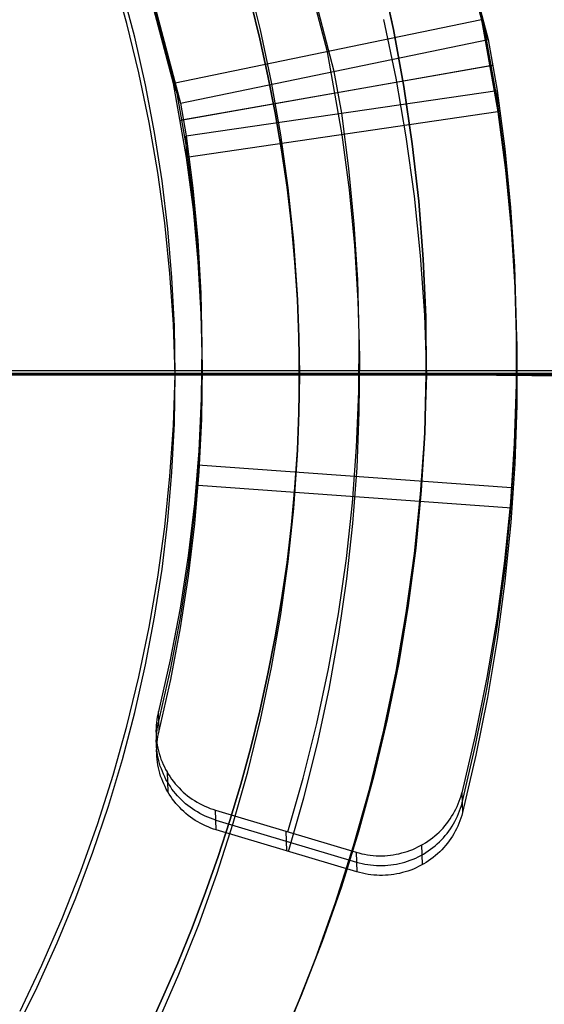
# Model space of a CAD drawing. Header units: millimetres. Extents: x 8929 to 10091, y -2708 to -1691.
# Tile 133 of 196: x 9525.29 to 9531.55, y -2065.63 to -2053.89. Entities that reach past the tile are written whole.
import ezdxf

# ---------------------------------------------------------------- set-up
doc = ezdxf.new("R2010")
doc.units = ezdxf.units.MM
for name, color, linetype in [('1', 7, 'Continuous'), ('COLOR EXT', 7, 'Continuous'), ('luz', 7, 'Continuous'), ('PLASTICO NEGRO', 7, 'Continuous')]:
    doc.layers.add(name, color=color, linetype=linetype)

msp = doc.modelspace()

# ---------------------------------------------------------------- linework, layer by layer
at = {"layer": '1', "color": 7, "true_color": 0xffffff}
for p, q in [((9526.569, -2053.932, 36.403), (9526.406, -2053.349, 36.403)), ((9528.165, -2054.008, 40.51), (9528.013, -2053.389, 40.51)), ((9528.165, -2054.008, 43.135), (9528.013, -2053.389, 43.135)), ((9526.664, -2054.096, 36.403), (9526.517, -2053.534, 36.403)), ((9528.155, -2054.115, 37.885), (9528.047, -2053.677, 37.885)), ((9528.047, -2053.677, 43.135), (9528.155, -2054.115, 43.135)), ((9529.781, -2054.582, 44.653), (9529.636, -2053.885, 44.653)), ((9526.713, -2054.52, 36.403), (9526.569, -2053.932, 36.403)), ((9528.297, -2054.633, 40.51), (9528.165, -2054.008, 40.51)), ((9528.297, -2054.633, 43.135), (9528.165, -2054.008, 43.135)), ((9526.791, -2054.662, 36.403), (9526.664, -2054.096, 36.403)), ((9528.253, -2054.555, 37.885), (9528.155, -2054.115, 37.885)), ((9528.155, -2054.115, 43.135), (9528.253, -2054.555, 43.135)), ((9526.836, -2055.113, 36.403), (9526.713, -2054.52, 36.403)), ((9528.34, -2054.996, 37.885), (9528.253, -2054.555, 37.885)), ((9528.253, -2054.555, 43.135), (9528.34, -2054.996, 43.135)), ((9529.902, -2055.284, 44.653), (9529.781, -2054.582, 44.653)), ((9526.9, -2055.232, 36.403), (9526.791, -2054.662, 36.403)), ((9528.406, -2055.261, 40.51), (9528.297, -2054.633, 40.51)), ((9528.406, -2055.261, 43.135), (9528.297, -2054.633, 43.135)), ((9528.416, -2055.44, 37.885), (9528.34, -2054.996, 37.885)), ((9528.34, -2054.996, 43.135), (9528.416, -2055.44, 43.135)), ((9526.939, -2055.709, 36.403), (9526.836, -2055.113, 36.403)), ((9526.989, -2055.806, 36.403), (9526.9, -2055.232, 36.403)), ((9528.494, -2055.893, 40.51), (9528.406, -2055.261, 40.51)), ((9528.494, -2055.893, 43.135), (9528.406, -2055.261, 43.135)), ((9530, -2055.99, 44.653), (9529.902, -2055.284, 44.653)), ((9528.48, -2055.884, 37.885), (9528.416, -2055.44, 37.885)), ((9528.416, -2055.44, 43.135), (9528.48, -2055.884, 43.135)), ((9527.022, -2056.309, 36.403), (9526.939, -2055.709, 36.403)), ((9527.058, -2056.382, 36.403), (9526.989, -2055.806, 36.403)), ((9528.533, -2056.33, 37.885), (9528.48, -2055.884, 37.885)), ((9528.48, -2055.884, 43.135), (9528.533, -2056.33, 43.135)), ((9528.56, -2056.528, 40.51), (9528.494, -2055.893, 40.51)), ((9528.56, -2056.528, 43.135), (9528.494, -2055.893, 43.135)), ((9530.073, -2056.698, 44.653), (9530, -2055.99, 44.653)), ((9527.084, -2056.912, 36.403), (9527.022, -2056.309, 36.403)), ((9528.575, -2056.777, 37.885), (9528.533, -2056.33, 37.885)), ((9528.533, -2056.33, 43.135), (9528.575, -2056.777, 43.135)), ((9527.107, -2056.961, 36.403), (9527.058, -2056.382, 36.403)), ((9528.604, -2057.164, 40.51), (9528.56, -2056.528, 40.51)), ((9528.604, -2057.164, 43.135), (9528.56, -2056.528, 43.135)), ((9530.122, -2057.409, 44.653), (9530.073, -2056.698, 44.653)), ((9528.605, -2057.225, 37.885), (9528.575, -2056.777, 37.885)), ((9528.575, -2056.777, 43.135), (9528.605, -2057.225, 43.135)), ((9527.126, -2057.516, 36.403), (9527.084, -2056.912, 36.403)), ((9527.137, -2057.54, 36.403), (9527.107, -2056.961, 36.403)), ((9528.626, -2057.802, 40.51), (9528.604, -2057.164, 40.51)), ((9528.626, -2057.802, 43.135), (9528.604, -2057.164, 43.135)), ((9528.623, -2057.673, 37.885), (9528.605, -2057.225, 37.885)), ((9528.605, -2057.225, 43.135), (9528.623, -2057.673, 43.135)), ((9530.147, -2058.121, 44.653), (9530.122, -2057.409, 44.653)), ((9527.147, -2058.121, 36.403), (9527.126, -2057.516, 36.403)), ((9527.147, -2058.121, 36.403), (9527.137, -2057.54, 36.403)), ((9528.629, -2058.121, 37.885), (9528.623, -2057.673, 37.885)), ((9528.623, -2057.673, 43.135), (9528.629, -2058.121, 43.135)), ((9528.626, -2058.44, 40.51), (9528.626, -2057.802, 40.51)), ((9528.626, -2058.44, 43.135), (9528.626, -2057.802, 43.135)), ((9585.952, -2058.121, 71.704), (9510.147, -2058.121, 71.704)), ((9527.147, -2058.121, 36.403), (9517.647, -2058.121, 36.403)), ((9527.126, -2058.726, 36.403), (9527.147, -2058.121, 36.403)), ((9527.137, -2058.701, 36.403), (9527.147, -2058.121, 36.403)), ((9527.147, -2058.121, 36.403), (9527.198, -2058.121, 36.404)), ((9527.198, -2058.121, 36.404), (9527.248, -2058.121, 36.407)), ((9527.248, -2058.121, 36.407), (9527.298, -2058.121, 36.411)), ((9527.298, -2058.121, 36.411), (9527.349, -2058.121, 36.417)), ((9527.349, -2058.121, 36.417), (9527.399, -2058.121, 36.425)), ((9527.399, -2058.121, 36.425), (9527.448, -2058.121, 36.434)), ((9527.448, -2058.121, 36.434), (9527.498, -2058.121, 36.445)), ((9527.498, -2058.121, 36.445), (9527.547, -2058.121, 36.458)), ((9527.547, -2058.121, 36.458), (9527.595, -2058.121, 36.473)), ((9527.595, -2058.121, 36.473), (9527.643, -2058.121, 36.489)), ((9527.643, -2058.121, 36.489), (9527.691, -2058.121, 36.507)), ((9527.691, -2058.121, 36.507), (9527.737, -2058.121, 36.526)), ((9527.737, -2058.121, 36.526), (9527.783, -2058.121, 36.547)), ((9527.783, -2058.121, 36.547), (9527.829, -2058.121, 36.569)), ((9527.829, -2058.121, 36.569), (9527.873, -2058.121, 36.593)), ((9527.873, -2058.121, 36.593), (9527.917, -2058.121, 36.619)), ((9527.917, -2058.121, 36.619), (9527.96, -2058.121, 36.646)), ((9527.96, -2058.121, 36.646), (9528.001, -2058.121, 36.674)), ((9528.001, -2058.121, 36.674), (9528.042, -2058.121, 36.704)), ((9528.042, -2058.121, 36.704), (9528.082, -2058.121, 36.736)), ((9528.082, -2058.121, 36.736), (9528.121, -2058.121, 36.768)), ((9528.121, -2058.121, 36.768), (9528.158, -2058.121, 36.802)), ((9528.158, -2058.121, 36.802), (9528.195, -2058.121, 36.837)), ((9528.195, -2058.121, 36.837), (9528.23, -2058.121, 36.874)), ((9528.23, -2058.121, 36.874), (9528.264, -2058.121, 36.911)), ((9528.264, -2058.121, 36.911), (9528.296, -2058.121, 36.95)), ((9528.296, -2058.121, 36.95), (9528.328, -2058.121, 36.99)), ((9528.328, -2058.121, 36.99), (9528.358, -2058.121, 37.031)), ((9528.358, -2058.121, 37.031), (9528.386, -2058.121, 37.072)), ((9528.386, -2058.121, 37.072), (9528.413, -2058.121, 37.115)), ((9528.413, -2058.121, 37.115), (9528.439, -2058.121, 37.159)), ((9528.439, -2058.121, 37.159), (9528.463, -2058.121, 37.203)), ((9528.463, -2058.121, 37.203), (9528.485, -2058.121, 37.249)), ((9528.485, -2058.121, 37.249), (9528.506, -2058.121, 37.295)), ((9528.506, -2058.121, 37.295), (9528.525, -2058.121, 37.341)), ((9528.525, -2058.121, 37.341), (9528.543, -2058.121, 37.389)), ((9528.543, -2058.121, 37.389), (9528.559, -2058.121, 37.437)), ((9528.559, -2058.121, 37.437), (9528.574, -2058.121, 37.485)), ((9528.574, -2058.121, 37.485), (9528.587, -2058.121, 37.534)), ((9528.587, -2058.121, 37.534), (9528.598, -2058.121, 37.584)), ((9528.598, -2058.121, 37.584), (9528.607, -2058.121, 37.633)), ((9528.607, -2058.121, 37.633), (9528.615, -2058.121, 37.683)), ((9528.615, -2058.121, 37.683), (9528.621, -2058.121, 37.733)), ((9528.621, -2058.121, 37.733), (9528.625, -2058.121, 37.784)), ((9528.623, -2058.569, 37.885), (9528.629, -2058.121, 37.885)), ((9528.629, -2058.121, 43.135), (9528.623, -2058.569, 43.135)), ((9528.625, -2058.121, 37.784), (9528.628, -2058.121, 37.834)), ((9528.628, -2058.121, 37.834), (9528.629, -2058.121, 37.885)), ((9528.629, -2058.121, 37.885), (9528.629, -2058.121, 43.135)), ((9528.63, -2058.121, 43.187), (9528.629, -2058.121, 43.135)), ((9528.632, -2058.121, 43.239), (9528.63, -2058.121, 43.187)), ((9528.637, -2058.121, 43.291), (9528.632, -2058.121, 43.239)), ((9528.643, -2058.121, 43.342), (9528.637, -2058.121, 43.291)), ((9528.651, -2058.121, 43.393), (9528.643, -2058.121, 43.342)), ((9528.66, -2058.121, 43.444), (9528.651, -2058.121, 43.393)), ((9528.672, -2058.121, 43.495), (9528.66, -2058.121, 43.444)), ((9528.685, -2058.121, 43.545), (9528.672, -2058.121, 43.495)), ((9528.7, -2058.121, 43.595), (9528.685, -2058.121, 43.545)), ((9528.716, -2058.121, 43.644), (9528.7, -2058.121, 43.595)), ((9528.735, -2058.121, 43.692), (9528.716, -2058.121, 43.644)), ((9528.754, -2058.121, 43.74), (9528.735, -2058.121, 43.692)), ((9528.776, -2058.121, 43.787), (9528.754, -2058.121, 43.74)), ((9528.799, -2058.121, 43.834), (9528.776, -2058.121, 43.787)), ((9528.824, -2058.121, 43.879), (9528.799, -2058.121, 43.834)), ((9528.85, -2058.121, 43.924), (9528.824, -2058.121, 43.879)), ((9528.877, -2058.121, 43.968), (9528.85, -2058.121, 43.924)), ((9528.907, -2058.121, 44.011), (9528.877, -2058.121, 43.968)), ((9528.937, -2058.121, 44.053), (9528.907, -2058.121, 44.011)), ((9528.969, -2058.121, 44.093), (9528.937, -2058.121, 44.053)), ((9529.003, -2058.121, 44.133), (9528.969, -2058.121, 44.093)), ((9529.037, -2058.121, 44.171), (9529.003, -2058.121, 44.133)), ((9529.073, -2058.121, 44.209), (9529.037, -2058.121, 44.171)), ((9529.111, -2058.121, 44.245), (9529.073, -2058.121, 44.209)), ((9529.149, -2058.121, 44.279), (9529.111, -2058.121, 44.245)), ((9529.189, -2058.121, 44.313), (9529.149, -2058.121, 44.279)), ((9529.229, -2058.121, 44.345), (9529.189, -2058.121, 44.313)), ((9529.271, -2058.121, 44.375), (9529.229, -2058.121, 44.345)), ((9529.314, -2058.121, 44.405), (9529.271, -2058.121, 44.375)), ((9529.358, -2058.121, 44.432), (9529.314, -2058.121, 44.405)), ((9529.403, -2058.121, 44.458), (9529.358, -2058.121, 44.432)), ((9529.448, -2058.121, 44.483), (9529.403, -2058.121, 44.458)), ((9529.495, -2058.121, 44.506), (9529.448, -2058.121, 44.483)), ((9529.542, -2058.121, 44.528), (9529.495, -2058.121, 44.506)), ((9529.59, -2058.121, 44.547), (9529.542, -2058.121, 44.528)), ((9529.638, -2058.121, 44.566), (9529.59, -2058.121, 44.547)), ((9529.687, -2058.121, 44.582), (9529.638, -2058.121, 44.566)), ((9529.737, -2058.121, 44.597), (9529.687, -2058.121, 44.582)), ((9529.787, -2058.121, 44.61), (9529.737, -2058.121, 44.597)), ((9529.838, -2058.121, 44.621), (9529.787, -2058.121, 44.61)), ((9529.889, -2058.121, 44.631), (9529.838, -2058.121, 44.621)), ((9529.94, -2058.121, 44.639), (9529.889, -2058.121, 44.631)), ((9529.991, -2058.121, 44.645), (9529.94, -2058.121, 44.639)), ((9530.043, -2058.121, 44.65), (9529.991, -2058.121, 44.645)), ((9530.095, -2058.121, 44.652), (9530.043, -2058.121, 44.65)), ((9530.147, -2058.121, 44.653), (9530.095, -2058.121, 44.652)), ((9530.122, -2058.833, 44.653), (9530.147, -2058.121, 44.653)), ((9530.147, -2058.121, 44.653), (9530.147, -2058.121, 44.653)), ((9578.147, -2058.121, 44.653), (9530.147, -2058.121, 44.653)), ((9528.604, -2059.077, 40.51), (9528.626, -2058.44, 40.51)), ((9528.604, -2059.077, 43.135), (9528.626, -2058.44, 43.135)), ((9528.605, -2059.017, 37.885), (9528.623, -2058.569, 37.885)), ((9528.623, -2058.569, 43.135), (9528.605, -2059.017, 43.135)), ((9527.107, -2059.281, 36.403), (9527.137, -2058.701, 36.403)), ((9527.084, -2059.33, 36.403), (9527.126, -2058.726, 36.403)), ((9530.073, -2059.543, 44.653), (9530.122, -2058.833, 44.653)), ((9528.575, -2059.464, 37.885), (9528.605, -2059.017, 37.885)), ((9528.605, -2059.017, 43.135), (9528.575, -2059.464, 43.135)), ((9528.56, -2059.714, 40.51), (9528.604, -2059.077, 40.51)), ((9528.56, -2059.714, 43.135), (9528.604, -2059.077, 43.135)), ((9527.058, -2059.859, 36.403), (9527.107, -2059.281, 36.403)), ((9527.022, -2059.932, 36.403), (9527.084, -2059.33, 36.403)), ((9528.533, -2059.911, 37.885), (9528.575, -2059.464, 37.885)), ((9528.575, -2059.464, 43.135), (9528.533, -2059.911, 43.135)), ((9530, -2060.252, 44.653), (9530.073, -2059.543, 44.653)), ((9528.494, -2060.348, 40.51), (9528.56, -2059.714, 40.51)), ((9528.494, -2060.348, 43.135), (9528.56, -2059.714, 43.135)), ((9526.989, -2060.436, 36.403), (9527.058, -2059.859, 36.403)), ((9526.939, -2060.532, 36.403), (9527.022, -2059.932, 36.403)), ((9528.48, -2060.357, 37.885), (9528.533, -2059.911, 37.885)), ((9528.533, -2059.911, 43.135), (9528.48, -2060.357, 43.135)), ((9528.406, -2060.98, 40.51), (9528.494, -2060.348, 40.51)), ((9528.406, -2060.98, 43.135), (9528.494, -2060.348, 43.135)), ((9529.902, -2060.957, 44.653), (9530, -2060.252, 44.653)), ((9526.9, -2061.009, 36.403), (9526.989, -2060.436, 36.403)), ((9528.416, -2060.802, 37.885), (9528.48, -2060.357, 37.885)), ((9528.48, -2060.357, 43.135), (9528.416, -2060.802, 43.135)), ((9526.836, -2061.129, 36.403), (9526.939, -2060.532, 36.403)), ((9528.34, -2061.245, 37.885), (9528.416, -2060.802, 37.885)), ((9528.416, -2060.802, 43.135), (9528.34, -2061.245, 43.135)), ((9526.791, -2061.58, 36.403), (9526.9, -2061.009, 36.403)), ((9528.297, -2061.609, 40.51), (9528.406, -2060.98, 40.51)), ((9528.297, -2061.609, 43.135), (9528.406, -2060.98, 43.135)), ((9529.781, -2061.659, 44.653), (9529.902, -2060.957, 44.653)), ((9526.713, -2061.721, 36.403), (9526.836, -2061.129, 36.403)), ((9528.253, -2061.687, 37.885), (9528.34, -2061.245, 37.885)), ((9528.34, -2061.245, 43.135), (9528.253, -2061.687, 43.135)), ((9526.664, -2062.146, 36.403), (9526.791, -2061.58, 36.403)), ((9528.165, -2062.233, 40.51), (9528.297, -2061.609, 40.51)), ((9528.165, -2062.233, 43.135), (9528.297, -2061.609, 43.135)), ((9526.569, -2062.31, 36.403), (9526.713, -2061.721, 36.403)), ((9528.155, -2062.127, 37.885), (9528.253, -2061.687, 37.885)), ((9528.253, -2061.687, 43.135), (9528.155, -2062.127, 43.135)), ((9529.636, -2062.357, 44.653), (9529.781, -2061.659, 44.653)), ((9526.517, -2062.707, 36.403), (9526.664, -2062.146, 36.403)), ((9528.013, -2062.853, 40.51), (9528.165, -2062.233, 40.51)), ((9528.013, -2062.853, 43.135), (9528.165, -2062.233, 43.135)), ((9528.047, -2062.564, 37.885), (9528.155, -2062.127, 37.885)), ((9528.155, -2062.127, 43.135), (9528.047, -2062.564, 43.135)), ((9526.406, -2062.893, 36.403), (9526.569, -2062.31, 36.403)), ((9529.467, -2063.049, 44.653), (9529.636, -2062.357, 44.653)), ((9527.928, -2063, 37.885), (9528.047, -2062.564, 37.885)), ((9528.047, -2062.564, 43.135), (9527.928, -2063, 43.135)), ((9526.35, -2063.263, 36.403), (9526.517, -2062.707, 36.403)), ((9526.223, -2063.47, 36.403), (9526.406, -2062.893, 36.403)), ((9527.839, -2063.467, 40.51), (9528.013, -2062.853, 40.51)), ((9527.839, -2063.467, 43.135), (9528.013, -2062.853, 43.135)), ((9527.798, -2063.433, 37.885), (9527.928, -2063, 37.885)), ((9527.928, -2063, 43.135), (9527.798, -2063.433, 43.135)), ((9529.275, -2063.735, 44.653), (9529.467, -2063.049, 44.653)), ((9526.165, -2063.814, 36.403), (9526.35, -2063.263, 36.403)), ((9526.02, -2064.04, 36.403), (9526.223, -2063.47, 36.403)), ((9527.644, -2064.074, 40.51), (9527.839, -2063.467, 40.51)), ((9527.644, -2064.074, 43.135), (9527.839, -2063.467, 43.135)), ((9527.658, -2063.863, 37.885), (9527.798, -2063.433, 37.885)), ((9527.798, -2063.433, 43.135), (9527.658, -2063.863, 43.135)), ((9529.059, -2064.414, 44.653), (9529.275, -2063.735, 44.653)), ((9525.962, -2064.357, 36.403), (9526.165, -2063.814, 36.403)), ((9527.507, -2064.29, 37.885), (9527.658, -2063.863, 37.885)), ((9527.658, -2063.863, 43.135), (9527.507, -2064.29, 43.135)), ((9525.798, -2064.603, 36.403), (9526.02, -2064.04, 36.403)), ((9527.428, -2064.674, 40.51), (9527.644, -2064.074, 40.51)), ((9527.428, -2064.674, 43.135), (9527.644, -2064.074, 43.135)), ((9527.347, -2064.713, 37.885), (9527.507, -2064.29, 37.885)), ((9527.507, -2064.29, 43.135), (9527.347, -2064.713, 43.135)), ((9525.74, -2064.894, 36.403), (9525.962, -2064.357, 36.403)), ((9528.821, -2065.085, 44.653), (9529.059, -2064.414, 44.653)), ((9525.556, -2065.159, 36.403), (9525.798, -2064.603, 36.403)), ((9527.191, -2065.267, 40.51), (9527.428, -2064.674, 40.51)), ((9527.191, -2065.267, 43.135), (9527.428, -2064.674, 43.135)), ((9527.176, -2065.134, 37.885), (9527.347, -2064.713, 37.885)), ((9527.347, -2064.713, 43.135), (9527.176, -2065.134, 43.135)), ((9525.499, -2065.422, 36.403), (9525.74, -2064.894, 36.403)), ((9525.296, -2065.706, 36.403), (9525.556, -2065.159, 36.403)), ((9526.996, -2065.55, 37.885), (9527.176, -2065.134, 37.885)), ((9527.176, -2065.134, 43.135), (9526.996, -2065.55, 43.135)), ((9528.559, -2065.747, 44.653), (9528.821, -2065.085, 44.653)), ((9526.934, -2065.851, 40.51), (9527.191, -2065.267, 40.51)), ((9526.934, -2065.851, 43.135), (9527.191, -2065.267, 43.135)), ((9525.241, -2065.942, 36.403), (9525.499, -2065.422, 36.403)), ((9526.806, -2065.962, 37.885), (9526.996, -2065.55, 37.885)), ((9526.996, -2065.55, 43.135), (9526.806, -2065.962, 43.135))]:
    msp.add_line(p, q, dxfattribs=at)
at = {"layer": '1', "color": 7, "true_color": 0xf4f4f4}
for p, q in [((9529.749, -2054.004, 206.567), (9529.602, -2053.329, 206.567)), ((9529.602, -2053.329, 208.385), (9529.749, -2054.004, 208.385)), ((9529.749, -2054.004, 207.476), (9529.602, -2053.329, 207.476)), ((9529.874, -2054.683, 206.567), (9529.749, -2054.004, 206.567)), ((9529.749, -2054.004, 208.385), (9529.874, -2054.683, 208.385)), ((9529.874, -2054.683, 207.476), (9529.749, -2054.004, 207.476)), ((9529.974, -2055.366, 206.567), (9529.874, -2054.683, 206.567)), ((9529.874, -2054.683, 208.385), (9529.974, -2055.366, 208.385)), ((9529.974, -2055.366, 207.476), (9529.874, -2054.683, 207.476)), ((9530.052, -2056.052, 206.567), (9529.974, -2055.366, 206.567)), ((9529.974, -2055.366, 208.385), (9530.052, -2056.052, 208.385)), ((9530.052, -2056.052, 207.476), (9529.974, -2055.366, 207.476)), ((9530.105, -2056.741, 206.567), (9530.052, -2056.052, 206.567)), ((9530.052, -2056.052, 208.385), (9530.105, -2056.741, 208.385)), ((9530.105, -2056.741, 207.476), (9530.052, -2056.052, 207.476)), ((9530.135, -2057.43, 206.567), (9530.105, -2056.741, 206.567)), ((9530.105, -2056.741, 208.385), (9530.135, -2057.43, 208.385)), ((9530.135, -2057.43, 207.476), (9530.105, -2056.741, 207.476)), ((9530.14, -2058.121, 206.567), (9530.135, -2057.43, 206.567)), ((9530.135, -2057.43, 208.385), (9530.14, -2058.121, 208.385)), ((9530.14, -2058.121, 207.476), (9530.135, -2057.43, 207.476)), ((9530.122, -2058.811, 206.567), (9530.14, -2058.121, 206.567)), ((9530.14, -2058.121, 208.385), (9530.122, -2058.811, 208.385)), ((9530.122, -2058.811, 207.476), (9530.14, -2058.121, 207.476)), ((9530.14, -2058.121, 206.567), (9530.14, -2058.121, 208.385)), ((9536.926, -2058.181, 206.567), (9530.14, -2058.121, 206.567)), ((9536.926, -2058.181, 208.385), (9530.14, -2058.121, 208.385)), ((9530.081, -2059.5, 206.567), (9530.122, -2058.811, 206.567)), ((9530.122, -2058.811, 208.385), (9530.081, -2059.5, 208.385)), ((9530.081, -2059.5, 207.476), (9530.122, -2058.811, 207.476)), ((9530.015, -2060.187, 206.567), (9530.081, -2059.5, 206.567)), ((9530.081, -2059.5, 208.385), (9530.015, -2060.187, 208.385)), ((9530.015, -2060.187, 207.476), (9530.081, -2059.5, 207.476)), ((9529.926, -2060.872, 206.567), (9530.015, -2060.187, 206.567)), ((9530.015, -2060.187, 208.385), (9529.926, -2060.872, 208.385)), ((9529.926, -2060.872, 207.476), (9530.015, -2060.187, 207.476)), ((9529.813, -2061.553, 206.567), (9529.926, -2060.872, 206.567)), ((9529.926, -2060.872, 208.385), (9529.813, -2061.553, 208.385)), ((9529.813, -2061.553, 207.476), (9529.926, -2060.872, 207.476)), ((9529.676, -2062.23, 206.567), (9529.813, -2061.553, 206.567)), ((9529.813, -2061.553, 208.385), (9529.676, -2062.23, 208.385)), ((9529.676, -2062.23, 207.476), (9529.813, -2061.553, 207.476)), ((9529.517, -2062.902, 206.567), (9529.676, -2062.23, 206.567)), ((9529.676, -2062.23, 208.385), (9529.517, -2062.902, 208.385)), ((9529.517, -2062.902, 207.476), (9529.676, -2062.23, 207.476)), ((9529.334, -2063.568, 206.567), (9529.517, -2062.902, 206.567)), ((9529.517, -2062.902, 208.385), (9529.334, -2063.568, 208.385)), ((9529.334, -2063.568, 207.476), (9529.517, -2062.902, 207.476)), ((9529.129, -2064.227, 206.567), (9529.334, -2063.568, 206.567)), ((9529.334, -2063.568, 208.385), (9529.129, -2064.227, 208.385)), ((9529.129, -2064.227, 207.476), (9529.334, -2063.568, 207.476)), ((9528.9, -2064.878, 206.567), (9529.129, -2064.227, 206.567)), ((9529.129, -2064.227, 208.385), (9528.9, -2064.878, 208.385)), ((9528.9, -2064.878, 207.476), (9529.129, -2064.227, 207.476)), ((9528.65, -2065.522, 206.567), (9528.9, -2064.878, 206.567)), ((9528.9, -2064.878, 208.385), (9528.65, -2065.522, 208.385)), ((9528.65, -2065.522, 207.476), (9528.9, -2064.878, 207.476)), ((9528.377, -2066.156, 206.567), (9528.65, -2065.522, 206.567)), ((9528.65, -2065.522, 208.385), (9528.377, -2066.156, 208.385)), ((9528.377, -2066.156, 207.476), (9528.65, -2065.522, 207.476))]:
    msp.add_line(p, q, dxfattribs=at)
at = {"layer": 'COLOR EXT', "color": 30, "true_color": 0xff8d00}
for p, q in [((9542.969, -2058.107, 16.604), (9484.976, -2058.107, 16.604)), ((9531.726, -2058.074, 20.104), (9512.876, -2058.074, 20.104))]:
    msp.add_line(p, q, dxfattribs=at)
at = {"layer": 'luz', "color": 7, "true_color": 0xffffff}
for p, q in [((9525.505, -2058.121, -18.469), (9520.336, -2058.121, -18.099)), ((9523.063, -2058.121, -13.349), (9529.587, -2058.121, -13.914)), ((9530.658, -2058.121, -19.016), (9525.505, -2058.121, -18.469)), ((9529.587, -2058.121, -13.914), (9536.088, -2058.121, -14.704)), ((9535.789, -2058.121, -19.742), (9530.658, -2058.121, -19.016))]:
    msp.add_line(p, q, dxfattribs=at)
at = {"layer": 'PLASTICO NEGRO', "color": 254, "true_color": 0xcad1ee}
for p, q in [((9530.17, -2051.504, 31.448), (9530.8, -2053.889, 31.859)), ((9530.84, -2054.006, 31.119), (9530.209, -2051.62, 30.708)), ((9530.249, -2051.737, 29.968), (9530.88, -2054.124, 30.38)), ((9528.964, -2054.268, 31.82), (9528.388, -2052.088, 31.444)), ((9529.044, -2054.503, 30.341), (9528.467, -2052.321, 29.965)), ((9527.128, -2054.647, 31.781), (9526.606, -2052.673, 31.44)), ((9527.168, -2054.765, 31.041), (9526.646, -2052.789, 30.701)), ((9526.686, -2052.905, 29.961), (9527.208, -2054.882, 30.301)), ((9530.8, -2053.889, 31.859), (9527.128, -2054.647, 31.781)), ((9530.88, -2054.124, 30.38), (9530.8, -2053.889, 31.859)), ((9530.8, -2053.889, 31.859), (9530.993, -2054.987, 31.856)), ((9530.99, -2054.859, 31.117), (9530.84, -2054.006, 31.119)), ((9527.208, -2054.882, 30.301), (9530.88, -2054.124, 30.38)), ((9530.88, -2054.124, 30.38), (9530.987, -2054.731, 30.378)), ((9529.138, -2055.258, 31.817), (9528.964, -2054.268, 31.82)), ((9530.904, -2054.437, 31.904), (9527.212, -2055.087, 31.817)), ((9527.245, -2055.076, 30.318), (9530.937, -2054.427, 30.405)), ((9530.937, -2054.427, 30.405), (9530.904, -2054.437, 31.904)), ((9529.132, -2055.001, 30.339), (9529.044, -2054.503, 30.341)), ((9527.128, -2054.647, 31.781), (9527.208, -2054.882, 30.301)), ((9527.283, -2055.528, 31.778), (9527.128, -2054.647, 31.781)), ((9527.28, -2055.4, 31.039), (9527.168, -2054.765, 31.041)), ((9527.277, -2055.272, 30.3), (9530.987, -2054.731, 30.378)), ((9530.987, -2054.731, 30.378), (9530.993, -2054.987, 31.856)), ((9530.987, -2054.731, 30.378), (9531.079, -2055.428, 30.257)), ((9527.208, -2054.882, 30.301), (9527.277, -2055.272, 30.3)), ((9531.082, -2055.555, 30.996), (9530.99, -2054.859, 31.117)), ((9530.993, -2054.987, 31.856), (9527.283, -2055.528, 31.778)), ((9529.218, -2055.661, 30.225), (9529.132, -2055.001, 30.339)), ((9530.993, -2054.987, 31.856), (9531.085, -2055.682, 31.735)), ((9527.212, -2055.087, 31.817), (9527.245, -2055.076, 30.318)), ((9527.283, -2055.528, 31.778), (9527.277, -2055.272, 30.3)), ((9527.277, -2055.272, 30.3), (9527.357, -2055.894, 30.192)), ((9529.224, -2055.916, 31.703), (9529.138, -2055.258, 31.817)), ((9527.36, -2056.021, 30.931), (9527.28, -2055.4, 31.039)), ((9527.363, -2056.148, 31.67), (9527.283, -2055.528, 31.778)), ((9531.079, -2055.428, 30.257), (9531.147, -2056.127, 30.137)), ((9529.282, -2056.324, 30.111), (9529.218, -2055.661, 30.225)), ((9531.15, -2056.253, 30.876), (9531.082, -2055.555, 30.996)), ((9531.085, -2055.682, 31.735), (9531.153, -2056.379, 31.615)), ((9527.357, -2055.894, 30.192), (9527.416, -2056.519, 30.085)), ((9529.288, -2056.577, 31.589), (9529.224, -2055.916, 31.703)), ((9527.419, -2056.645, 30.824), (9527.36, -2056.021, 30.931)), ((9531.147, -2056.127, 30.137), (9531.193, -2056.828, 30.017)), ((9527.422, -2056.771, 31.563), (9527.363, -2056.148, 31.67)), ((9529.323, -2056.988, 29.997), (9529.282, -2056.324, 30.111)), ((9531.196, -2056.953, 30.757), (9531.15, -2056.253, 30.876)), ((9531.153, -2056.379, 31.615), (9531.198, -2057.079, 31.496)), ((9527.416, -2056.519, 30.085), (9527.452, -2057.146, 29.978)), ((9529.328, -2057.239, 31.476), (9529.288, -2056.577, 31.589)), ((9527.455, -2057.271, 30.717), (9527.419, -2056.645, 30.824)), ((9527.458, -2057.396, 31.457), (9527.422, -2056.771, 31.563)), ((9531.193, -2056.828, 30.017), (9531.215, -2057.531, 29.898)), ((9529.341, -2057.654, 29.885), (9529.323, -2056.988, 29.997)), ((9531.218, -2057.655, 30.638), (9531.196, -2056.953, 30.757)), ((9527.452, -2057.146, 29.978), (9527.466, -2057.774, 29.872)), ((9531.198, -2057.079, 31.496), (9531.221, -2057.779, 31.377)), ((9527.469, -2057.898, 30.611), (9527.455, -2057.271, 30.717)), ((9529.347, -2057.903, 31.364), (9529.328, -2057.239, 31.476)), ((9527.472, -2058.022, 31.351), (9527.458, -2057.396, 31.457)), ((9531.215, -2057.531, 29.898), (9531.214, -2058.234, 29.78)), ((9529.337, -2058.319, 29.773), (9529.341, -2057.654, 29.885)), ((9531.217, -2058.357, 30.519), (9531.218, -2057.655, 30.638)), ((9527.466, -2057.774, 29.872), (9527.458, -2058.402, 29.766)), ((9531.221, -2057.779, 31.377), (9531.22, -2058.481, 31.259)), ((9527.461, -2058.525, 30.506), (9527.469, -2057.898, 30.611)), ((9529.342, -2058.567, 31.252), (9529.347, -2057.903, 31.364)), ((9527.464, -2058.648, 31.246), (9527.472, -2058.022, 31.351)), ((9531.214, -2058.234, 29.78), (9531.191, -2058.936, 29.662)), ((9529.31, -2058.985, 29.662), (9529.337, -2058.319, 29.773)), ((9531.194, -2059.059, 30.402), (9531.217, -2058.357, 30.519)), ((9527.458, -2058.402, 29.766), (9527.428, -2059.029, 29.662)), ((9527.431, -2059.151, 30.402), (9527.461, -2058.525, 30.506)), ((9529.315, -2059.231, 31.141), (9529.342, -2058.567, 31.252)), ((9531.22, -2058.481, 31.259), (9531.196, -2059.181, 31.142)), ((9527.433, -2059.274, 31.142), (9527.464, -2058.648, 31.246)), ((9531.191, -2058.936, 29.662), (9531.144, -2059.638, 29.546)), ((9527.428, -2059.029, 29.662), (9527.375, -2059.656, 29.559)), ((9529.26, -2059.649, 29.552), (9529.31, -2058.985, 29.662)), ((9531.147, -2059.76, 30.286), (9531.194, -2059.059, 30.402)), ((9527.378, -2059.777, 30.299), (9527.431, -2059.151, 30.402)), ((9531.196, -2059.181, 31.142), (9531.15, -2059.881, 31.026)), ((9527.381, -2059.898, 31.039), (9527.433, -2059.274, 31.142)), ((9527.416, -2059.194, 29.635), (9531.157, -2059.465, 29.575)), ((9527.422, -2059.439, 31.115), (9527.416, -2059.194, 29.635)), ((9529.266, -2059.894, 31.032), (9529.315, -2059.231, 31.141)), ((9531.163, -2059.71, 31.054), (9527.422, -2059.439, 31.115)), ((9531.157, -2059.465, 29.575), (9531.163, -2059.71, 31.054)), ((9529.188, -2060.312, 29.443), (9529.26, -2059.649, 29.552)), ((9531.144, -2059.638, 29.546), (9531.074, -2060.338, 29.431)), ((9527.375, -2059.656, 29.559), (9527.301, -2060.28, 29.456)), ((9531.077, -2060.459, 30.171), (9531.147, -2059.76, 30.286)), ((9527.304, -2060.4, 30.197), (9527.378, -2059.777, 30.299)), ((9531.15, -2059.881, 31.026), (9531.08, -2060.58, 30.911)), ((9527.307, -2060.52, 30.937), (9527.381, -2059.898, 31.039)), ((9529.194, -2060.554, 30.923), (9529.266, -2059.894, 31.032)), ((9527.301, -2060.28, 29.456), (9527.204, -2060.901, 29.356)), ((9529.093, -2060.972, 29.336), (9529.188, -2060.312, 29.443)), ((9531.074, -2060.338, 29.431), (9530.981, -2061.036, 29.317)), ((9527.208, -2061.02, 30.096), (9527.304, -2060.4, 30.197)), ((9530.984, -2061.155, 30.058), (9531.077, -2060.459, 30.171)), ((9527.211, -2061.139, 30.836), (9527.307, -2060.52, 30.937)), ((9529.099, -2061.212, 30.816), (9529.194, -2060.554, 30.923)), ((9531.08, -2060.58, 30.911), (9530.987, -2061.275, 30.798)), ((9527.204, -2060.901, 29.356), (9527.086, -2061.519, 29.256)), ((9527.09, -2061.637, 29.997), (9527.208, -2061.02, 30.096)), ((9528.975, -2061.628, 29.23), (9529.093, -2060.972, 29.336)), ((9530.981, -2061.036, 29.317), (9530.865, -2061.73, 29.205)), ((9527.093, -2061.755, 30.737), (9527.211, -2061.139, 30.836)), ((9530.868, -2061.849, 29.945), (9530.984, -2061.155, 30.058)), ((9528.982, -2061.867, 30.711), (9529.099, -2061.212, 30.816)), ((9530.987, -2061.275, 30.798), (9530.872, -2061.968, 30.686)), ((9527.086, -2061.519, 29.256), (9526.946, -2062.133, 29.158)), ((9526.95, -2062.25, 29.899), (9527.09, -2061.637, 29.997)), ((9528.836, -2062.28, 29.126), (9528.975, -2061.628, 29.23)), ((9526.954, -2062.367, 30.64), (9527.093, -2061.755, 30.737)), ((9530.865, -2061.73, 29.205), (9530.726, -2062.421, 29.094)), ((9528.843, -2062.518, 30.607), (9528.982, -2061.867, 30.711)), ((9530.73, -2062.538, 29.835), (9530.868, -2061.849, 29.945)), ((9530.872, -2061.968, 30.686), (9530.733, -2062.656, 30.575)), ((9526.927, -2062.233, 29.142), (9526.923, -2062.267, 29.137)), ((9526.932, -2062.199, 29.148), (9526.927, -2062.233, 29.142)), ((9526.938, -2062.166, 29.153), (9526.932, -2062.199, 29.148)), ((9526.946, -2062.133, 29.158), (9526.938, -2062.166, 29.153)), ((9526.954, -2062.367, 30.64), (9526.946, -2062.133, 29.158)), ((9526.918, -2062.334, 29.126), (9526.917, -2062.369, 29.121)), ((9526.92, -2062.3, 29.132), (9526.918, -2062.334, 29.126)), ((9526.923, -2062.267, 29.137), (9526.92, -2062.3, 29.132)), ((9526.927, -2062.384, 29.878), (9526.931, -2062.35, 29.883)), ((9526.931, -2062.35, 29.883), (9526.936, -2062.316, 29.888)), ((9526.936, -2062.316, 29.888), (9526.942, -2062.283, 29.893)), ((9526.942, -2062.283, 29.893), (9526.95, -2062.25, 29.899)), ((9528.674, -2062.928, 29.023), (9528.836, -2062.28, 29.126)), ((9526.917, -2062.369, 29.121), (9526.918, -2062.403, 29.115)), ((9526.918, -2062.403, 29.115), (9526.92, -2062.437, 29.11)), ((9526.92, -2062.437, 29.11), (9526.923, -2062.47, 29.105)), ((9526.921, -2062.486, 29.861), (9526.922, -2062.452, 29.867)), ((9526.922, -2062.452, 29.867), (9526.924, -2062.418, 29.872)), ((9526.924, -2062.418, 29.872), (9526.927, -2062.384, 29.878)), ((9526.931, -2062.501, 30.619), (9526.935, -2062.467, 30.624)), ((9526.935, -2062.467, 30.624), (9526.94, -2062.433, 30.629)), ((9526.94, -2062.433, 30.629), (9526.946, -2062.4, 30.635)), ((9526.946, -2062.4, 30.635), (9526.954, -2062.367, 30.64)), ((9530.726, -2062.421, 29.094), (9530.565, -2063.106, 28.985)), ((9526.922, -2062.52, 29.856), (9526.921, -2062.486, 29.861)), ((9526.924, -2062.554, 29.851), (9526.922, -2062.52, 29.856)), ((9526.923, -2062.47, 29.105), (9526.927, -2062.504, 29.099)), ((9526.927, -2062.588, 29.845), (9526.924, -2062.554, 29.851)), ((9526.925, -2062.603, 30.602), (9526.926, -2062.569, 30.608)), ((9526.926, -2062.569, 30.608), (9526.928, -2062.535, 30.613)), ((9526.927, -2062.504, 29.099), (9526.932, -2062.538, 29.094)), ((9526.928, -2062.535, 30.613), (9526.931, -2062.501, 30.619)), ((9526.932, -2062.538, 29.094), (9526.939, -2062.571, 29.088)), ((9526.939, -2062.571, 29.088), (9526.947, -2062.604, 29.083)), ((9528.682, -2063.164, 30.504), (9528.843, -2062.518, 30.607)), ((9530.569, -2063.223, 29.726), (9530.73, -2062.538, 29.835)), ((9526.926, -2062.637, 30.597), (9526.925, -2062.603, 30.602)), ((9526.928, -2062.671, 30.592), (9526.926, -2062.637, 30.597)), ((9526.931, -2062.621, 29.84), (9526.927, -2062.588, 29.845)), ((9526.931, -2062.705, 30.586), (9526.928, -2062.671, 30.592)), ((9526.936, -2062.655, 29.835), (9526.931, -2062.621, 29.84)), ((9526.935, -2062.738, 30.581), (9526.931, -2062.705, 30.586)), ((9526.943, -2062.688, 29.829), (9526.936, -2062.655, 29.835)), ((9526.951, -2062.722, 29.824), (9526.943, -2062.688, 29.829)), ((9526.947, -2062.604, 29.083), (9526.956, -2062.637, 29.078)), ((9526.956, -2062.637, 29.078), (9526.966, -2062.67, 29.073)), ((9526.966, -2062.67, 29.073), (9526.977, -2062.702, 29.067)), ((9526.977, -2062.702, 29.067), (9526.989, -2062.734, 29.062)), ((9530.733, -2062.656, 30.575), (9530.573, -2063.34, 30.467)), ((9526.94, -2062.772, 30.575), (9526.935, -2062.738, 30.581)), ((9526.947, -2062.806, 30.57), (9526.94, -2062.772, 30.575)), ((9526.955, -2062.839, 30.565), (9526.947, -2062.806, 30.57)), ((9526.959, -2062.754, 29.819), (9526.951, -2062.722, 29.824)), ((9526.969, -2062.787, 29.814), (9526.959, -2062.754, 29.819)), ((9526.981, -2062.819, 29.808), (9526.969, -2062.787, 29.814)), ((9526.993, -2062.851, 29.803), (9526.981, -2062.819, 29.808)), ((9526.989, -2062.734, 29.062), (9527.002, -2062.765, 29.057)), ((9527.002, -2062.765, 29.057), (9527.017, -2062.796, 29.052)), ((9527.017, -2062.796, 29.052), (9527.032, -2062.827, 29.047)), ((9526.963, -2062.872, 30.559), (9526.955, -2062.839, 30.565)), ((9526.973, -2062.904, 30.554), (9526.963, -2062.872, 30.559)), ((9526.985, -2062.936, 30.549), (9526.973, -2062.904, 30.554)), ((9526.997, -2062.968, 30.544), (9526.985, -2062.936, 30.549)), ((9527.006, -2062.882, 29.798), (9526.993, -2062.851, 29.803)), ((9527.021, -2062.913, 29.793), (9527.006, -2062.882, 29.798)), ((9527.036, -2062.944, 29.788), (9527.021, -2062.913, 29.793)), ((9527.032, -2062.827, 29.047), (9527.049, -2062.856, 29.043)), ((9527.049, -2062.856, 29.043), (9527.066, -2062.886, 29.038)), ((9527.049, -2062.856, 29.043), (9527.057, -2063.091, 30.524)), ((9527.066, -2062.886, 29.038), (9527.085, -2062.914, 29.033)), ((9527.085, -2062.914, 29.033), (9527.104, -2062.942, 29.029)), ((9528.491, -2063.57, 28.922), (9528.674, -2062.928, 29.023)), ((9527.01, -2062.999, 30.539), (9526.997, -2062.968, 30.544)), ((9527.025, -2063.03, 30.534), (9527.01, -2062.999, 30.539)), ((9527.04, -2063.061, 30.529), (9527.025, -2063.03, 30.534)), ((9527.053, -2062.974, 29.784), (9527.036, -2062.944, 29.788)), ((9527.07, -2063.003, 29.779), (9527.053, -2062.974, 29.784)), ((9527.089, -2063.031, 29.774), (9527.07, -2063.003, 29.779)), ((9527.108, -2063.059, 29.77), (9527.089, -2063.031, 29.774)), ((9527.104, -2062.942, 29.029), (9527.125, -2062.97, 29.024)), ((9527.125, -2062.97, 29.024), (9527.147, -2062.996, 29.02)), ((9527.147, -2062.996, 29.02), (9527.169, -2063.022, 29.016)), ((9527.169, -2063.022, 29.016), (9527.192, -2063.047, 29.011)), ((9527.192, -2063.047, 29.011), (9527.216, -2063.071, 29.008)), ((9527.057, -2063.091, 30.524), (9527.04, -2063.061, 30.529)), ((9527.074, -2063.12, 30.519), (9527.057, -2063.091, 30.524)), ((9527.093, -2063.149, 30.515), (9527.074, -2063.12, 30.519)), ((9527.112, -2063.176, 30.51), (9527.093, -2063.149, 30.515)), ((9527.129, -2063.087, 29.765), (9527.108, -2063.059, 29.77)), ((9527.15, -2063.113, 29.761), (9527.129, -2063.087, 29.765)), ((9527.173, -2063.139, 29.757), (9527.15, -2063.113, 29.761)), ((9527.196, -2063.164, 29.753), (9527.173, -2063.139, 29.757)), ((9527.22, -2063.189, 29.749), (9527.196, -2063.164, 29.753)), ((9527.216, -2063.071, 29.008), (9527.241, -2063.095, 29.004)), ((9527.241, -2063.095, 29.004), (9527.267, -2063.117, 29)), ((9527.267, -2063.117, 29), (9527.294, -2063.139, 28.996)), ((9527.294, -2063.139, 28.996), (9527.321, -2063.16, 28.993)), ((9527.321, -2063.16, 28.993), (9527.349, -2063.18, 28.99)), ((9528.499, -2063.804, 30.404), (9528.682, -2063.164, 30.504)), ((9530.534, -2063.204, 28.969), (9530.546, -2063.172, 28.975)), ((9530.546, -2063.172, 28.975), (9530.556, -2063.139, 28.98)), ((9530.556, -2063.139, 28.98), (9530.565, -2063.106, 28.985)), ((9530.565, -2063.106, 28.985), (9530.573, -2063.34, 30.467)), ((9527.133, -2063.204, 30.506), (9527.112, -2063.176, 30.51)), ((9527.154, -2063.23, 30.501), (9527.133, -2063.204, 30.506)), ((9527.177, -2063.256, 30.497), (9527.154, -2063.23, 30.501)), ((9527.2, -2063.281, 30.493), (9527.177, -2063.256, 30.497)), ((9527.224, -2063.306, 30.489), (9527.2, -2063.281, 30.493)), ((9527.245, -2063.212, 29.745), (9527.22, -2063.189, 29.749)), ((9527.271, -2063.234, 29.741), (9527.245, -2063.212, 29.745)), ((9527.298, -2063.256, 29.738), (9527.271, -2063.234, 29.741)), ((9527.325, -2063.277, 29.734), (9527.298, -2063.256, 29.738)), ((9527.353, -2063.297, 29.731), (9527.325, -2063.277, 29.734)), ((9527.349, -2063.18, 28.99), (9527.378, -2063.198, 28.987)), ((9527.378, -2063.198, 28.987), (9527.407, -2063.216, 28.984)), ((9527.407, -2063.216, 28.984), (9527.437, -2063.233, 28.981)), ((9527.437, -2063.233, 28.981), (9527.468, -2063.249, 28.978)), ((9527.468, -2063.249, 28.978), (9527.499, -2063.264, 28.976)), ((9527.499, -2063.264, 28.976), (9527.53, -2063.277, 28.973)), ((9527.53, -2063.277, 28.973), (9527.562, -2063.29, 28.971)), ((9527.562, -2063.29, 28.971), (9527.595, -2063.301, 28.969)), ((9530.494, -2063.298, 28.955), (9530.509, -2063.267, 28.96)), ((9530.509, -2063.267, 28.96), (9530.522, -2063.236, 28.964)), ((9530.522, -2063.236, 28.964), (9530.534, -2063.204, 28.969)), ((9530.538, -2063.321, 29.71), (9530.55, -2063.289, 29.715)), ((9530.55, -2063.289, 29.715), (9530.56, -2063.256, 29.72)), ((9530.56, -2063.256, 29.72), (9530.569, -2063.223, 29.725)), ((9527.249, -2063.329, 30.485), (9527.224, -2063.306, 30.489)), ((9527.275, -2063.352, 30.482), (9527.249, -2063.329, 30.485)), ((9527.302, -2063.373, 30.478), (9527.275, -2063.352, 30.482)), ((9527.329, -2063.394, 30.475), (9527.302, -2063.373, 30.478)), ((9527.357, -2063.414, 30.471), (9527.329, -2063.394, 30.475)), ((9527.382, -2063.316, 29.728), (9527.353, -2063.297, 29.731)), ((9527.411, -2063.333, 29.725), (9527.382, -2063.316, 29.728)), ((9527.441, -2063.35, 29.722), (9527.411, -2063.333, 29.725)), ((9527.471, -2063.366, 29.719), (9527.441, -2063.35, 29.722)), ((9527.503, -2063.381, 29.717), (9527.471, -2063.366, 29.719)), ((9527.534, -2063.395, 29.715), (9527.503, -2063.381, 29.717)), ((9527.566, -2063.407, 29.712), (9527.534, -2063.395, 29.715)), ((9527.598, -2063.419, 29.71), (9527.566, -2063.407, 29.712)), ((9527.595, -2063.301, 28.969), (9527.627, -2063.312, 28.967)), ((9527.627, -2063.312, 28.967), (9529.305, -2063.813, 28.879)), ((9527.635, -2063.546, 30.449), (9527.627, -2063.312, 28.967)), ((9530.426, -2063.416, 28.936), (9530.444, -2063.387, 28.941)), ((9530.444, -2063.387, 28.941), (9530.462, -2063.358, 28.945)), ((9530.462, -2063.358, 28.945), (9530.479, -2063.328, 28.95)), ((9530.479, -2063.328, 28.95), (9530.494, -2063.298, 28.955)), ((9530.498, -2063.415, 29.695), (9530.513, -2063.384, 29.7)), ((9530.513, -2063.384, 29.7), (9530.526, -2063.353, 29.705)), ((9530.526, -2063.353, 29.705), (9530.538, -2063.321, 29.71)), ((9530.554, -2063.406, 30.456), (9530.542, -2063.438, 30.451)), ((9530.564, -2063.373, 30.461), (9530.554, -2063.406, 30.456)), ((9530.573, -2063.34, 30.467), (9530.564, -2063.373, 30.461)), ((9527.386, -2063.433, 30.468), (9527.357, -2063.414, 30.471)), ((9527.415, -2063.45, 30.465), (9527.386, -2063.433, 30.468)), ((9527.445, -2063.467, 30.462), (9527.415, -2063.45, 30.465)), ((9527.475, -2063.483, 30.46), (9527.445, -2063.467, 30.462)), ((9527.506, -2063.498, 30.457), (9527.475, -2063.483, 30.46)), ((9527.538, -2063.512, 30.455), (9527.506, -2063.498, 30.457)), ((9527.57, -2063.524, 30.453), (9527.538, -2063.512, 30.455)), ((9527.602, -2063.536, 30.451), (9527.57, -2063.524, 30.453)), ((9527.631, -2063.429, 29.709), (9527.598, -2063.419, 29.71)), ((9527.631, -2063.429, 29.708), (9529.309, -2063.93, 29.62)), ((9530.318, -2063.549, 28.916), (9530.341, -2063.524, 28.92)), ((9530.341, -2063.524, 28.92), (9530.364, -2063.498, 28.924)), ((9530.364, -2063.498, 28.924), (9530.385, -2063.471, 28.928)), ((9530.385, -2063.471, 28.928), (9530.406, -2063.444, 28.932)), ((9530.406, -2063.444, 28.932), (9530.426, -2063.416, 28.936)), ((9530.43, -2063.533, 29.677), (9530.448, -2063.504, 29.681)), ((9530.448, -2063.504, 29.681), (9530.466, -2063.475, 29.686)), ((9530.466, -2063.475, 29.686), (9530.483, -2063.445, 29.691)), ((9530.483, -2063.445, 29.691), (9530.498, -2063.415, 29.695)), ((9530.517, -2063.501, 30.441), (9530.502, -2063.532, 30.436)), ((9530.53, -2063.47, 30.446), (9530.517, -2063.501, 30.441)), ((9530.542, -2063.438, 30.451), (9530.53, -2063.47, 30.446)), ((9527.635, -2063.546, 30.449), (9527.602, -2063.536, 30.451)), ((9529.312, -2064.047, 30.361), (9527.635, -2063.546, 30.449)), ((9528.466, -2063.562, 28.923), (9528.474, -2063.796, 30.405)), ((9530.189, -2063.661, 28.898), (9530.216, -2063.64, 28.902)), ((9530.216, -2063.64, 28.902), (9530.243, -2063.619, 28.905)), ((9530.243, -2063.619, 28.905), (9530.269, -2063.596, 28.908)), ((9530.269, -2063.596, 28.908), (9530.294, -2063.573, 28.912)), ((9530.294, -2063.573, 28.912), (9530.318, -2063.549, 28.916)), ((9530.322, -2063.666, 29.657), (9530.345, -2063.641, 29.66)), ((9530.345, -2063.641, 29.66), (9530.368, -2063.615, 29.664)), ((9530.368, -2063.615, 29.664), (9530.389, -2063.588, 29.669)), ((9530.389, -2063.588, 29.669), (9530.41, -2063.561, 29.673)), ((9530.41, -2063.561, 29.673), (9530.43, -2063.533, 29.677)), ((9530.452, -2063.621, 30.422), (9530.434, -2063.65, 30.418)), ((9530.47, -2063.592, 30.427), (9530.452, -2063.621, 30.422)), ((9530.487, -2063.562, 30.432), (9530.47, -2063.592, 30.427)), ((9530.502, -2063.532, 30.436), (9530.487, -2063.562, 30.432)), ((9530.011, -2063.765, 28.883), (9530.042, -2063.75, 28.885)), ((9530.042, -2063.75, 28.885), (9530.073, -2063.734, 28.887)), ((9530.073, -2063.734, 28.887), (9530.103, -2063.718, 28.89)), ((9530.096, -2063.96, 30.37), (9530.088, -2063.726, 28.889)), ((9530.103, -2063.718, 28.89), (9530.132, -2063.7, 28.893)), ((9530.132, -2063.7, 28.893), (9530.161, -2063.681, 28.895)), ((9530.161, -2063.681, 28.895), (9530.189, -2063.661, 28.898)), ((9530.193, -2063.778, 29.64), (9530.22, -2063.758, 29.643)), ((9530.22, -2063.758, 29.643), (9530.247, -2063.736, 29.646)), ((9530.247, -2063.736, 29.646), (9530.273, -2063.713, 29.649)), ((9530.273, -2063.713, 29.649), (9530.298, -2063.69, 29.653)), ((9530.298, -2063.69, 29.653), (9530.322, -2063.666, 29.657)), ((9530.349, -2063.758, 30.401), (9530.326, -2063.783, 30.397)), ((9530.372, -2063.732, 30.405), (9530.349, -2063.758, 30.401)), ((9530.393, -2063.705, 30.409), (9530.372, -2063.732, 30.405)), ((9530.414, -2063.678, 30.414), (9530.393, -2063.705, 30.409)), ((9530.434, -2063.65, 30.418), (9530.414, -2063.678, 30.414)), ((9529.305, -2063.813, 28.879), (9529.338, -2063.822, 28.877)), ((9529.305, -2063.813, 28.879), (9529.312, -2064.047, 30.361)), ((9529.338, -2063.822, 28.877), (9529.371, -2063.83, 28.876)), ((9529.371, -2063.83, 28.876), (9529.405, -2063.837, 28.875)), ((9529.405, -2063.837, 28.875), (9529.439, -2063.843, 28.874)), ((9529.439, -2063.843, 28.874), (9529.473, -2063.848, 28.873)), ((9529.473, -2063.848, 28.873), (9529.507, -2063.851, 28.872)), ((9529.507, -2063.851, 28.872), (9529.542, -2063.854, 28.871)), ((9529.542, -2063.854, 28.871), (9529.576, -2063.855, 28.871)), ((9529.576, -2063.855, 28.871), (9529.611, -2063.855, 28.871)), ((9529.611, -2063.855, 28.871), (9529.645, -2063.854, 28.871)), ((9529.645, -2063.854, 28.871), (9529.679, -2063.851, 28.871)), ((9529.679, -2063.851, 28.871), (9529.714, -2063.848, 28.871)), ((9529.714, -2063.848, 28.871), (9529.748, -2063.843, 28.872)), ((9529.748, -2063.843, 28.872), (9529.782, -2063.837, 28.873)), ((9529.782, -2063.837, 28.873), (9529.815, -2063.83, 28.874)), ((9529.815, -2063.83, 28.874), (9529.849, -2063.822, 28.875)), ((9529.849, -2063.822, 28.875), (9529.882, -2063.813, 28.876)), ((9529.882, -2063.813, 28.876), (9529.915, -2063.803, 28.877)), ((9529.915, -2063.803, 28.877), (9529.947, -2063.791, 28.879)), ((9529.947, -2063.791, 28.879), (9529.979, -2063.779, 28.881)), ((9529.979, -2063.779, 28.881), (9530.011, -2063.765, 28.883)), ((9530.015, -2063.882, 29.624), (9530.046, -2063.867, 29.626)), ((9530.046, -2063.867, 29.626), (9530.077, -2063.852, 29.629)), ((9530.077, -2063.852, 29.629), (9530.107, -2063.835, 29.631)), ((9530.107, -2063.835, 29.631), (9530.136, -2063.817, 29.634)), ((9530.136, -2063.817, 29.634), (9530.165, -2063.798, 29.637)), ((9530.165, -2063.798, 29.637), (9530.193, -2063.778, 29.64)), ((9530.224, -2063.875, 30.383), (9530.197, -2063.895, 30.38)), ((9530.251, -2063.853, 30.387), (9530.224, -2063.875, 30.383)), ((9530.277, -2063.83, 30.39), (9530.251, -2063.853, 30.387)), ((9530.302, -2063.807, 30.394), (9530.277, -2063.83, 30.39)), ((9530.326, -2063.783, 30.397), (9530.302, -2063.807, 30.394)), ((9529.309, -2063.93, 29.62), (9529.342, -2063.939, 29.619)), ((9529.342, -2063.939, 29.619), (9529.375, -2063.947, 29.617)), ((9529.375, -2063.947, 29.617), (9529.409, -2063.954, 29.616)), ((9529.409, -2063.954, 29.616), (9529.443, -2063.96, 29.615)), ((9529.443, -2063.96, 29.615), (9529.477, -2063.965, 29.614)), ((9529.477, -2063.965, 29.614), (9529.511, -2063.968, 29.613)), ((9529.511, -2063.968, 29.613), (9529.546, -2063.971, 29.613)), ((9529.546, -2063.971, 29.613), (9529.58, -2063.972, 29.612)), ((9529.58, -2063.972, 29.612), (9529.614, -2063.972, 29.612)), ((9529.614, -2063.972, 29.612), (9529.649, -2063.971, 29.612)), ((9529.649, -2063.971, 29.612), (9529.683, -2063.968, 29.612)), ((9529.683, -2063.968, 29.612), (9529.718, -2063.965, 29.613)), ((9529.718, -2063.965, 29.613), (9529.752, -2063.96, 29.613)), ((9529.752, -2063.96, 29.613), (9529.786, -2063.955, 29.614)), ((9529.786, -2063.955, 29.614), (9529.819, -2063.948, 29.615)), ((9529.819, -2063.948, 29.615), (9529.853, -2063.939, 29.616)), ((9529.853, -2063.939, 29.616), (9529.886, -2063.93, 29.617)), ((9529.886, -2063.93, 29.617), (9529.919, -2063.92, 29.619)), ((9529.919, -2063.92, 29.619), (9529.951, -2063.908, 29.62)), ((9529.951, -2063.908, 29.62), (9529.983, -2063.896, 29.622)), ((9529.983, -2063.896, 29.622), (9530.015, -2063.882, 29.624)), ((9530.05, -2063.984, 30.367), (9530.019, -2063.999, 30.365)), ((9530.081, -2063.969, 30.369), (9530.05, -2063.984, 30.367)), ((9530.111, -2063.952, 30.372), (9530.081, -2063.969, 30.369)), ((9530.14, -2063.934, 30.374), (9530.111, -2063.952, 30.372)), ((9530.169, -2063.915, 30.377), (9530.14, -2063.934, 30.374)), ((9530.197, -2063.895, 30.38), (9530.169, -2063.915, 30.377)), ((9529.346, -2064.056, 30.359), (9529.312, -2064.047, 30.361)), ((9529.379, -2064.064, 30.358), (9529.346, -2064.056, 30.359)), ((9529.413, -2064.071, 30.356), (9529.379, -2064.064, 30.358)), ((9529.447, -2064.077, 30.355), (9529.413, -2064.071, 30.356)), ((9529.481, -2064.082, 30.354), (9529.447, -2064.077, 30.355)), ((9529.515, -2064.085, 30.353), (9529.481, -2064.082, 30.354)), ((9529.55, -2064.088, 30.353), (9529.515, -2064.085, 30.353)), ((9529.584, -2064.089, 30.353), (9529.55, -2064.088, 30.353)), ((9529.618, -2064.089, 30.352), (9529.584, -2064.089, 30.353)), ((9529.653, -2064.088, 30.352), (9529.618, -2064.089, 30.352)), ((9529.687, -2064.085, 30.353), (9529.653, -2064.088, 30.352)), ((9529.722, -2064.082, 30.353), (9529.687, -2064.085, 30.353)), ((9529.756, -2064.077, 30.353), (9529.722, -2064.082, 30.353)), ((9529.79, -2064.072, 30.354), (9529.756, -2064.077, 30.353)), ((9529.823, -2064.065, 30.355), (9529.79, -2064.072, 30.354)), ((9529.857, -2064.056, 30.356), (9529.823, -2064.065, 30.355)), ((9529.89, -2064.047, 30.358), (9529.857, -2064.056, 30.356)), ((9529.923, -2064.037, 30.359), (9529.89, -2064.047, 30.358)), ((9529.955, -2064.025, 30.361), (9529.923, -2064.037, 30.359)), ((9529.987, -2064.013, 30.362), (9529.955, -2064.025, 30.361)), ((9530.019, -2063.999, 30.365), (9529.987, -2064.013, 30.362))]:
    msp.add_line(p, q, dxfattribs=at)

doc.saveas('drawing.dxf')
